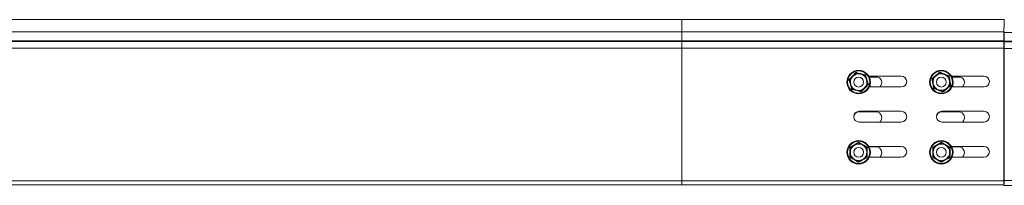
# Model space of a CAD drawing. Header units: millimetres. Extents: x 16 to 6312, y -8659 to -420.
# Tile 44 of 73: x 5117 to 5712, y -5074 to -4973. Entities that reach past the tile are written whole.
import ezdxf

# ---------------------------------------------------------------- set-up
doc = ezdxf.new("R2010")
doc.units = ezdxf.units.MM

msp = doc.modelspace()

# ---------------------------------------------------------------- linework, layer by layer
at = {"color": 7, "linetype": 'Continuous', "lineweight": 15}
for p, q in [((5517.03, -4973.3), (4911.36, -4973.3)), ((5712.03, -4973.3), (5517.03, -4973.3)), ((5712.03, -4973.3), (5712.03, -4978)), ((5517.03, -4980.76), (4914.86, -4980.76)), ((5517.03, -4980.76), (5517.03, -4986.07)), ((5711.73, -4978), (5711.73, -4981.06)), ((6258.73, -4981.06), (5711.73, -4981.06)), ((5711.73, -4981.06), (5711.73, -4986.37)), ((5712.03, -4980.76), (5712.03, -4986.07)), ((5517.03, -4986.07), (4915.04, -4986.07)), ((5517.03, -4986.43), (4915.38, -4986.43)), ((5517.03, -4986.07), (5517.03, -4986.43)), ((5517.03, -4986.07), (5712.03, -4986.07)), ((5517.03, -4986.43), (5517.03, -4990.56)), ((5517.03, -4986.43), (5712.03, -4986.43)), ((5711.73, -4986.73), (5711.73, -4990.86)), ((5712.03, -4986.07), (5712.03, -4986.43)), ((5712.03, -4986.43), (5712.03, -4990.56)), ((5517.03, -4990.56), (4917.03, -4990.56)), ((5517.03, -4990.56), (5517.03, -5070.9)), ((5517.03, -4990.56), (5712.03, -4990.56)), ((6258.8, -4990.86), (5711.73, -4990.86)), ((5711.73, -4990.86), (5711.73, -5070.6)), ((5712.03, -4990.56), (5712.03, -5070.9)), ((5649.78, -5007.55), (5630.13, -5007.55)), ((5634.48, -5007.85), (5630.29, -5007.85)), ((5635.65, -5008.05), (5630.39, -5008.05)), ((5699.78, -5007.55), (5680.13, -5007.55)), ((5684.48, -5007.85), (5680.29, -5007.85)), ((5685.65, -5008.05), (5680.39, -5008.05)), ((5630.44, -5014.05), (5649.78, -5014.05)), ((5680.44, -5014.05), (5699.78, -5014.05)), ((5649.78, -5028.8), (5624.28, -5028.8)), ((5699.78, -5028.8), (5674.28, -5028.8)), ((5634.48, -5029.1), (5622.92, -5029.1)), ((5684.48, -5029.1), (5672.92, -5029.1)), ((5624.28, -5035.3), (5649.78, -5035.3)), ((5674.28, -5035.3), (5699.78, -5035.3)), ((5649.78, -5050.05), (5630.13, -5050.05)), ((5634.48, -5050.35), (5630.29, -5050.35)), ((5699.78, -5050.05), (5680.13, -5050.05)), ((5684.48, -5050.35), (5680.29, -5050.35)), ((5630.44, -5056.55), (5649.78, -5056.55)), ((5680.44, -5056.55), (5699.78, -5056.55)), ((5711.73, -5070.6), (5711.73, -5073.6)), ((6258.73, -5070.6), (5711.73, -5070.6)), ((5517.03, -5073.3), (4917.42, -5073.3)), ((5517.03, -5070.9), (5517.03, -5073.3)), ((5517.03, -5070.9), (5712.03, -5070.9)), ((5517.03, -5073.3), (5711.73, -5073.3)), ((6258.73, -5073.6), (5711.73, -5073.6)), ((5712.03, -5070.9), (5712.03, -5072.9))]:
    msp.add_line(p, q, dxfattribs=at)
at = {"color": 8, "linetype": 'Continuous', "lineweight": 15}
for p, q in [((5517.03, -4973.3), (5517.03, -4980.76)), ((5517.03, -4980.76), (5711.73, -4980.76)), ((6258.73, -4986.37), (5712.03, -4986.37)), ((6258.73, -4986.73), (5712.03, -4986.73)), ((5517.03, -5070.9), (4918.22, -5070.9))]:
    msp.add_line(p, q, dxfattribs=at)
at = {"color": 7, "linetype": 'Continuous', "lineweight": 15}
for centre, radius in [((5623.98, -5011.1), 7.1), ((5623.98, -5011.1), 6.73), ((5673.98, -5011.1), 7.1), ((5673.98, -5011.1), 6.73), ((5623.98, -5011.1), 3), ((5673.98, -5011.1), 3), ((5623.98, -5053.6), 7.1), ((5673.98, -5053.6), 7.1), ((5623.98, -5053.6), 6.73), ((5623.98, -5053.6), 3), ((5673.98, -5053.6), 6.73), ((5673.98, -5053.6), 3)]:
    msp.add_circle(centre, radius, dxfattribs=at)
for centre, radius, start, end in [((5623.98, -5011.1), 5, 136.43836, 196.43836), ((5623.98, -5011.1), 5, 76.43836, 136.43836), ((5623.98, -5011.1), 5, 16.43836, 76.43836), ((5623.98, -5011.1), 5, 316.43836, 16.43836), ((5634.48, -5011.35), 3.5, 309.51765, 90), ((5649.78, -5010.8), 3.25, 270, 90), ((5673.98, -5011.1), 5, 129.1229, 189.1229), ((5673.98, -5011.1), 5, 69.1229, 129.1229), ((5673.98, -5011.1), 5, 9.1229, 69.1229), ((5673.98, -5011.1), 5, 309.1229, 9.1229), ((5684.48, -5011.35), 3.5, 309.51765, 90), ((5699.78, -5010.8), 3.25, 270, 90), ((5623.98, -5011.1), 5, 196.43836, 256.43836), ((5623.98, -5011.1), 5, 256.43836, 316.43836), ((5623.98, -5011.6), 7.1, 339.81391, 1.99121), ((5673.98, -5011.1), 5, 189.1229, 249.1229), ((5673.98, -5011.1), 5, 249.1229, 309.1229), ((5673.98, -5011.6), 7.1, 339.81391, 2.01788), ((5624.28, -5032.05), 3.25, 90, 270), ((5649.78, -5032.05), 3.25, 270, 90), ((5674.28, -5032.05), 3.25, 90, 270), ((5699.78, -5032.05), 3.25, 270, 90), ((5624.28, -5032.3), 3.25, 100.06327, 177.40535), ((5634.48, -5032.6), 3.5, 309.51765, 90), ((5674.28, -5032.3), 3.25, 100.06327, 177.79577), ((5684.48, -5032.6), 3.5, 309.51765, 90), ((5623.98, -5053.6), 5, 120, 180), ((5623.98, -5053.6), 5, 60, 120), ((5623.98, -5053.6), 5, 0, 60), ((5634.48, -5053.85), 3.5, 309.51765, 90), ((5649.78, -5053.3), 3.25, 270, 90), ((5673.98, -5053.6), 5, 120, 180), ((5673.98, -5053.6), 5, 60, 120), ((5673.98, -5053.6), 5, 0, 60), ((5684.48, -5053.85), 3.5, 309.51765, 90), ((5699.78, -5053.3), 3.25, 270, 90), ((5623.98, -5053.6), 5, 180, 240), ((5623.98, -5053.6), 5, 240, 300), ((5623.98, -5053.6), 5, 300, 0), ((5673.98, -5053.6), 5, 180, 240), ((5673.98, -5053.6), 5, 240, 300), ((5673.98, -5053.6), 5, 300, 0)]:
    msp.add_arc(centre, radius, start, end, dxfattribs=at)
for points, knots in [([(5668.31, -5008.94), (5668.4, -5008.87), (5668.59, -5008.72), (5669.14, -5008.28), (5669.99, -5007.6), (5671.06, -5006.73), (5672.07, -5005.9), (5672.7, -5005.37), (5673.02, -5005.11)], [0, 0, 0, 0, 0.0589874, 0.1179912, 0.3541356, 0.5923278, 0.7955961, 1, 1, 1, 1]), ([(5673.02, -5005.11), (5673.02, -5005.11), (5673.03, -5005.16), (5673.04, -5005.23), (5673.05, -5005.33), (5673.06, -5005.39), (5673.06, -5005.4), (5673.06, -5005.4)], [0, 0, 0, 0, 0.007914, 0.267535, 0.528603, 0.763816, 1, 1, 1, 1]), ([(5673.02, -5005.11), (5673.24, -5005.2), (5673.9, -5005.46), (5675.02, -5005.89), (5676.7, -5006.54), (5677.92, -5006.99), (5678.69, -5007.28)], [0, 0, 0, 0, 0.118019, 0.354226, 0.592482, 1, 1, 1, 1]), ([(5618.08, -5009.68), (5618.17, -5009.6), (5618.33, -5009.43), (5618.82, -5008.91), (5619.57, -5008.14), (5620.53, -5007.14), (5621.42, -5006.18), (5621.98, -5005.58), (5622.26, -5005.28)], [0, 0, 0, 0, 0.058987, 0.117991, 0.354136, 0.592328, 0.795596, 1, 1, 1, 1]), ([(5619.8, -5015.5), (5619.77, -5015.38), (5619.7, -5015.16), (5619.51, -5014.47), (5619.21, -5013.44), (5618.82, -5012.11), (5618.44, -5010.86), (5618.2, -5010.07), (5618.08, -5009.68)], [0, 0, 0, 0, 0.058987, 0.117991, 0.354136, 0.592328, 0.795596, 1, 1, 1, 1]), ([(5618.08, -5009.68), (5618.08, -5009.68), (5618.13, -5009.69), (5618.2, -5009.71), (5618.29, -5009.73), (5618.36, -5009.75), (5618.36, -5009.75), (5618.37, -5009.75)], [0, 0, 0, 0, 0.007914, 0.267535, 0.528603, 0.763816, 1, 1, 1, 1]), ([(5618.37, -5009.75), (5618.51, -5009.6), (5618.79, -5009.3), (5619.23, -5008.84), (5619.68, -5008.37), (5620.03, -5008.01), (5620.25, -5007.77), (5620.32, -5007.69), (5620.36, -5007.66)], [0, 0, 0, 0, 0.220956, 0.442828, 0.66864, 0.896415, 0.948193, 1, 1, 1, 1]), ([(5619.18, -5012.52), (5619.14, -5012.38), (5618.87, -5011.46), (5618.6, -5010.53), (5618.38, -5009.78), (5618.37, -5009.75)], [0, 0, 0, 0, 0.148486, 0.965571, 1, 1, 1, 1]), ([(5620.36, -5007.66), (5620.63, -5007.37), (5621.17, -5006.8), (5621.77, -5006.17), (5622.16, -5005.76), (5622.28, -5005.63), (5622.35, -5005.57)], [0, 0, 0, 0, 0.395463, 0.801961, 0.900945, 1, 1, 1, 1]), ([(5622.26, -5005.28), (5622.26, -5005.29), (5622.28, -5005.33), (5622.3, -5005.4), (5622.32, -5005.49), (5622.34, -5005.55), (5622.35, -5005.56), (5622.35, -5005.57)], [0, 0, 0, 0, 0.007914, 0.267535, 0.528603, 0.763816, 1, 1, 1, 1]), ([(5622.26, -5005.28), (5622.49, -5005.34), (5623.18, -5005.51), (5624.35, -5005.8), (5626.09, -5006.23), (5627.36, -5006.52), (5628.16, -5006.71)], [0, 0, 0, 0, 0.118019, 0.354226, 0.592482, 1, 1, 1, 1]), ([(5622.35, -5005.57), (5622.55, -5005.61), (5622.94, -5005.71), (5623.56, -5005.86), (5624.2, -5006.01), (5624.69, -5006.13), (5625, -5006.21), (5625.1, -5006.23), (5625.15, -5006.24)], [0, 0, 0, 0, 0.220956, 0.442828, 0.66864, 0.896415, 0.948193, 1, 1, 1, 1]), ([(5625.15, -5006.24), (5625.34, -5006.29), (5625.72, -5006.38), (5626.29, -5006.52), (5626.86, -5006.65), (5627.33, -5006.77), (5627.69, -5006.85), (5627.87, -5006.9), (5627.96, -5006.92)], [0, 0, 0, 0, 0.197022, 0.395591, 0.598294, 0.802087, 0.901008, 1, 1, 1, 1]), ([(5627.96, -5006.92), (5627.96, -5006.92), (5627.97, -5006.91), (5628.01, -5006.86), (5628.08, -5006.8), (5628.13, -5006.74), (5628.16, -5006.71), (5628.16, -5006.71)], [0, 0, 0, 0, 0.236184, 0.471397, 0.732465, 0.992086, 1, 1, 1, 1]), ([(5628.78, -5009.69), (5628.73, -5009.55), (5628.58, -5009.02), (5628.31, -5008.12), (5628.08, -5007.35), (5627.97, -5006.95), (5627.96, -5006.92)], [0, 0, 0, 0, 0.148154, 0.552, 0.965648, 1, 1, 1, 1]), ([(5628.16, -5006.71), (5628.23, -5006.93), (5628.42, -5007.62), (5628.75, -5008.77), (5629.26, -5010.49), (5629.64, -5011.74), (5629.88, -5012.53)], [0, 0, 0, 0, 0.118019, 0.354226, 0.592482, 1, 1, 1, 1]), ([(5629.59, -5012.46), (5629.56, -5012.34), (5629.49, -5012.11), (5629.37, -5011.71), (5629.24, -5011.25), (5629.09, -5010.74), (5628.93, -5010.22), (5628.83, -5009.86), (5628.78, -5009.69)], [0, 0, 0, 0, 0.131218, 0.262602, 0.44461, 0.627382, 0.813064, 1, 1, 1, 1]), ([(5669.27, -5014.93), (5669.26, -5014.81), (5669.22, -5014.58), (5669.11, -5013.88), (5668.95, -5012.81), (5668.73, -5011.45), (5668.52, -5010.15), (5668.38, -5009.35), (5668.31, -5008.94)], [0, 0, 0, 0, 0.058987, 0.117991, 0.354136, 0.592328, 0.795596, 1, 1, 1, 1]), ([(5668.31, -5008.94), (5668.31, -5008.94), (5668.35, -5008.96), (5668.43, -5008.98), (5668.51, -5009.02), (5668.57, -5009.04), (5668.58, -5009.04), (5668.59, -5009.05)], [0, 0, 0, 0, 0.007914, 0.267535, 0.528603, 0.763816, 1, 1, 1, 1]), ([(5668.59, -5009.05), (5668.74, -5008.92), (5669.06, -5008.66), (5669.56, -5008.25), (5670.07, -5007.84), (5670.45, -5007.53), (5670.71, -5007.32), (5670.79, -5007.26), (5670.83, -5007.22)], [0, 0, 0, 0, 0.220956, 0.442828, 0.66864, 0.896415, 0.948193, 1, 1, 1, 1]), ([(5669.04, -5011.9), (5669.02, -5011.75), (5668.87, -5010.81), (5668.72, -5009.85), (5668.59, -5009.08), (5668.59, -5009.05)], [0, 0, 0, 0, 0.148486, 0.965571, 1, 1, 1, 1]), ([(5670.83, -5007.22), (5671.13, -5006.98), (5671.74, -5006.48), (5672.41, -5005.93), (5672.85, -5005.58), (5672.99, -5005.46), (5673.06, -5005.4)], [0, 0, 0, 0, 0.395463, 0.801961, 0.900945, 1, 1, 1, 1]), ([(5673.06, -5005.4), (5673.26, -5005.48), (5673.64, -5005.62), (5674.24, -5005.85), (5674.85, -5006.08), (5675.31, -5006.26), (5675.62, -5006.38), (5675.71, -5006.41), (5675.76, -5006.43)], [0, 0, 0, 0, 0.220956, 0.442828, 0.66864, 0.896415, 0.948193, 1, 1, 1, 1]), ([(5675.76, -5006.43), (5675.94, -5006.5), (5676.31, -5006.64), (5676.86, -5006.85), (5677.4, -5007.06), (5677.85, -5007.23), (5678.2, -5007.36), (5678.37, -5007.43), (5678.46, -5007.46)], [0, 0, 0, 0, 0.197022, 0.395591, 0.598294, 0.802087, 0.901008, 1, 1, 1, 1]), ([(5678.46, -5007.46), (5678.46, -5007.46), (5678.47, -5007.45), (5678.52, -5007.41), (5678.59, -5007.35), (5678.65, -5007.3), (5678.69, -5007.28), (5678.69, -5007.28)], [0, 0, 0, 0, 0.236184, 0.471397, 0.732465, 0.992086, 1, 1, 1, 1]), ([(5678.92, -5010.31), (5678.89, -5010.17), (5678.81, -5009.63), (5678.66, -5008.69), (5678.53, -5007.9), (5678.46, -5007.49), (5678.46, -5007.46)], [0, 0, 0, 0, 0.148154, 0.552, 0.965648, 1, 1, 1, 1]), ([(5678.69, -5007.28), (5678.72, -5007.51), (5678.83, -5008.21), (5679.01, -5009.4), (5679.29, -5011.17), (5679.51, -5012.45), (5679.65, -5013.26)], [0, 0, 0, 0, 0.118019, 0.354226, 0.592482, 1, 1, 1, 1]), ([(5679.37, -5013.16), (5679.36, -5013.04), (5679.32, -5012.8), (5679.25, -5012.39), (5679.18, -5011.92), (5679.09, -5011.39), (5679, -5010.86), (5678.95, -5010.49), (5678.92, -5010.31)], [0, 0, 0, 0, 0.131218, 0.262602, 0.44461, 0.627382, 0.813064, 1, 1, 1, 1]), ([(5620, -5015.29), (5619.97, -5015.17), (5619.9, -5014.94), (5619.73, -5014.37), (5619.5, -5013.57), (5619.29, -5012.87), (5619.18, -5012.52)], [0, 0, 0, 0, 0.1312867, 0.2627385, 0.6275083, 1, 1, 1, 1]), ([(5619.8, -5015.5), (5619.8, -5015.5), (5619.83, -5015.47), (5619.88, -5015.41), (5619.95, -5015.34), (5619.99, -5015.3), (5620, -5015.29), (5620, -5015.29)], [0, 0, 0, 0, 0.007914, 0.267535, 0.528603, 0.763816, 1, 1, 1, 1]), ([(5625.7, -5016.92), (5625.58, -5016.89), (5625.35, -5016.83), (5624.66, -5016.66), (5623.61, -5016.4), (5622.27, -5016.08), (5621, -5015.78), (5620.2, -5015.59), (5619.8, -5015.5)], [0, 0, 0, 0, 0.058987, 0.117991, 0.354136, 0.592328, 0.795596, 1, 1, 1, 1]), ([(5622.81, -5015.96), (5622.43, -5015.87), (5621.66, -5015.69), (5620.82, -5015.48), (5620.27, -5015.35), (5620.09, -5015.31), (5620, -5015.29)], [0, 0, 0, 0, 0.395463, 0.801961, 0.900945, 1, 1, 1, 1]), ([(5625.61, -5016.64), (5625.21, -5016.54), (5624.4, -5016.35), (5623.44, -5016.12), (5622.91, -5015.99), (5622.81, -5015.96)], [0, 0, 0, 0, 0.442922, 0.896343, 1, 1, 1, 1]), ([(5627.6, -5014.55), (5627.33, -5014.83), (5626.79, -5015.41), (5626.13, -5016.1), (5625.74, -5016.51), (5625.61, -5016.64)], [0, 0, 0, 0, 0.39547, 0.801975, 1, 1, 1, 1]), ([(5625.61, -5016.64), (5625.62, -5016.64), (5625.62, -5016.65), (5625.64, -5016.71), (5625.66, -5016.8), (5625.68, -5016.88), (5625.7, -5016.92), (5625.7, -5016.92)], [0, 0, 0, 0, 0.236184, 0.471397, 0.732465, 0.992086, 1, 1, 1, 1]), ([(5629.88, -5012.53), (5629.71, -5012.7), (5629.22, -5013.21), (5628.39, -5014.07), (5627.15, -5015.37), (5626.26, -5016.32), (5625.7, -5016.92)], [0, 0, 0, 0, 0.118019, 0.354226, 0.592482, 1, 1, 1, 1]), ([(5629.59, -5012.46), (5629.31, -5012.76), (5628.73, -5013.36), (5628.05, -5014.08), (5627.67, -5014.47), (5627.6, -5014.55)], [0, 0, 0, 0, 0.442922, 0.896343, 1, 1, 1, 1]), ([(5629.59, -5012.46), (5629.6, -5012.46), (5629.61, -5012.46), (5629.67, -5012.47), (5629.76, -5012.5), (5629.83, -5012.51), (5629.88, -5012.52), (5629.88, -5012.53)], [0, 0, 0, 0, 0.236184, 0.471397, 0.732465, 0.992086, 1, 1, 1, 1]), ([(5669.5, -5014.75), (5669.48, -5014.63), (5669.44, -5014.39), (5669.35, -5013.8), (5669.22, -5012.98), (5669.1, -5012.26), (5669.04, -5011.9)], [0, 0, 0, 0, 0.1312867, 0.2627385, 0.6275083, 1, 1, 1, 1]), ([(5669.27, -5014.93), (5669.28, -5014.93), (5669.31, -5014.9), (5669.37, -5014.85), (5669.44, -5014.79), (5669.49, -5014.75), (5669.5, -5014.75), (5669.5, -5014.75)], [0, 0, 0, 0, 0.007914, 0.267535, 0.528603, 0.763816, 1, 1, 1, 1]), ([(5674.94, -5017.09), (5674.83, -5017.05), (5674.61, -5016.96), (5673.95, -5016.7), (5672.94, -5016.31), (5671.65, -5015.82), (5670.43, -5015.36), (5669.66, -5015.07), (5669.27, -5014.93)], [0, 0, 0, 0, 0.058987, 0.117991, 0.354136, 0.592328, 0.795596, 1, 1, 1, 1]), ([(5672.2, -5015.77), (5671.83, -5015.64), (5671.09, -5015.35), (5670.29, -5015.04), (5669.76, -5014.84), (5669.59, -5014.78), (5669.5, -5014.75)], [0, 0, 0, 0, 0.395463, 0.801961, 0.900945, 1, 1, 1, 1]), ([(5674.9, -5016.8), (5674.51, -5016.66), (5673.73, -5016.36), (5672.81, -5016.01), (5672.29, -5015.81), (5672.2, -5015.77)], [0, 0, 0, 0, 0.442922, 0.896343, 1, 1, 1, 1]), ([(5677.14, -5014.98), (5676.83, -5015.23), (5676.22, -5015.73), (5675.47, -5016.33), (5675.04, -5016.69), (5674.9, -5016.8)], [0, 0, 0, 0, 0.3954703, 0.8019748, 1, 1, 1, 1]), ([(5674.9, -5016.8), (5674.9, -5016.81), (5674.9, -5016.82), (5674.91, -5016.88), (5674.92, -5016.97), (5674.94, -5017.05), (5674.94, -5017.09), (5674.94, -5017.09)], [0, 0, 0, 0, 0.236184, 0.471397, 0.732465, 0.992086, 1, 1, 1, 1]), ([(5679.65, -5013.26), (5679.46, -5013.41), (5678.91, -5013.86), (5677.97, -5014.61), (5676.58, -5015.74), (5675.57, -5016.57), (5674.94, -5017.09)], [0, 0, 0, 0, 0.118019, 0.354226, 0.592482, 1, 1, 1, 1]), ([(5679.37, -5013.16), (5679.05, -5013.42), (5678.41, -5013.95), (5677.64, -5014.57), (5677.21, -5014.92), (5677.14, -5014.98)], [0, 0, 0, 0, 0.4429219, 0.8963431, 1, 1, 1, 1]), ([(5679.37, -5013.16), (5679.38, -5013.16), (5679.39, -5013.16), (5679.45, -5013.19), (5679.53, -5013.22), (5679.61, -5013.25), (5679.65, -5013.26), (5679.65, -5013.26)], [0, 0, 0, 0, 0.236184, 0.471397, 0.732465, 0.992086, 1, 1, 1, 1]), ([(5618.73, -5050.57), (5618.83, -5050.51), (5619.04, -5050.4), (5619.65, -5050.04), (5620.59, -5049.51), (5621.79, -5048.82), (5622.92, -5048.16), (5623.63, -5047.74), (5623.98, -5047.54)], [0, 0, 0, 0, 0.058987, 0.117991, 0.354136, 0.592328, 0.795596, 1, 1, 1, 1]), ([(5618.73, -5056.64), (5618.73, -5056.52), (5618.73, -5056.28), (5618.74, -5055.57), (5618.74, -5054.49), (5618.74, -5053.11), (5618.74, -5051.8), (5618.73, -5050.98), (5618.73, -5050.57)], [0, 0, 0, 0, 0.058987, 0.117991, 0.354136, 0.592328, 0.795596, 1, 1, 1, 1]), ([(5618.73, -5050.57), (5618.73, -5050.57), (5618.76, -5050.59), (5618.83, -5050.63), (5618.91, -5050.68), (5618.97, -5050.71), (5618.98, -5050.71), (5618.98, -5050.72)], [0, 0, 0, 0, 0.007914, 0.267535, 0.528603, 0.763816, 1, 1, 1, 1]), ([(5618.98, -5050.72), (5619.16, -5050.61), (5619.51, -5050.41), (5620.06, -5050.09), (5620.63, -5049.76), (5621.06, -5049.51), (5621.35, -5049.35), (5621.44, -5049.3), (5621.48, -5049.27)], [0, 0, 0, 0, 0.220956, 0.442828, 0.66864, 0.896415, 0.948193, 1, 1, 1, 1]), ([(5618.98, -5053.6), (5618.98, -5053.46), (5618.98, -5052.5), (5618.98, -5051.53), (5618.98, -5050.75), (5618.98, -5050.72)], [0, 0, 0, 0, 0.148486, 0.965571, 1, 1, 1, 1]), ([(5621.48, -5049.27), (5621.82, -5049.08), (5622.51, -5048.68), (5623.25, -5048.25), (5623.74, -5047.97), (5623.9, -5047.87), (5623.98, -5047.83)], [0, 0, 0, 0, 0.395463, 0.801961, 0.900945, 1, 1, 1, 1]), ([(5623.98, -5047.54), (5623.98, -5047.54), (5623.98, -5047.58), (5623.98, -5047.66), (5623.98, -5047.75), (5623.98, -5047.82), (5623.98, -5047.82), (5623.98, -5047.83)], [0, 0, 0, 0, 0.007914, 0.267535, 0.528603, 0.763816, 1, 1, 1, 1]), ([(5623.98, -5047.54), (5624.18, -5047.66), (5624.8, -5048.02), (5625.83, -5048.62), (5627.39, -5049.52), (5628.52, -5050.17), (5629.23, -5050.57)], [0, 0, 0, 0, 0.1180186, 0.3542262, 0.5924822, 1, 1, 1, 1]), ([(5623.98, -5047.83), (5624.16, -5047.93), (5624.51, -5048.14), (5625.06, -5048.46), (5625.63, -5048.78), (5626.06, -5049.03), (5626.35, -5049.2), (5626.44, -5049.25), (5626.48, -5049.27)], [0, 0, 0, 0, 0.220956, 0.442828, 0.66864, 0.896415, 0.948193, 1, 1, 1, 1]), ([(5626.48, -5049.27), (5626.65, -5049.37), (5626.99, -5049.57), (5627.5, -5049.86), (5628, -5050.15), (5628.42, -5050.39), (5628.74, -5050.58), (5628.9, -5050.67), (5628.98, -5050.72)], [0, 0, 0, 0, 0.197022, 0.395591, 0.598294, 0.802087, 0.901008, 1, 1, 1, 1]), ([(5628.98, -5050.72), (5628.98, -5050.71), (5628.99, -5050.71), (5629.05, -5050.68), (5629.13, -5050.63), (5629.2, -5050.59), (5629.23, -5050.57), (5629.23, -5050.57)], [0, 0, 0, 0, 0.236184, 0.471397, 0.732465, 0.992086, 1, 1, 1, 1]), ([(5628.98, -5053.6), (5628.98, -5053.46), (5628.98, -5052.91), (5628.98, -5051.96), (5628.98, -5051.16), (5628.98, -5050.75), (5628.98, -5050.72)], [0, 0, 0, 0, 0.148154, 0.552, 0.965648, 1, 1, 1, 1]), ([(5629.23, -5050.57), (5629.23, -5050.81), (5629.23, -5051.52), (5629.22, -5052.72), (5629.22, -5054.51), (5629.23, -5055.81), (5629.23, -5056.64)], [0, 0, 0, 0, 0.118019, 0.354226, 0.592482, 1, 1, 1, 1]), ([(5668.73, -5050.57), (5668.83, -5050.51), (5669.04, -5050.4), (5669.65, -5050.04), (5670.59, -5049.51), (5671.79, -5048.82), (5672.92, -5048.16), (5673.63, -5047.74), (5673.98, -5047.54)], [0, 0, 0, 0, 0.058987, 0.117991, 0.354136, 0.592328, 0.795596, 1, 1, 1, 1]), ([(5668.73, -5056.64), (5668.73, -5056.52), (5668.73, -5056.28), (5668.74, -5055.57), (5668.74, -5054.49), (5668.74, -5053.11), (5668.74, -5051.8), (5668.73, -5050.98), (5668.73, -5050.57)], [0, 0, 0, 0, 0.058987, 0.117991, 0.354136, 0.592328, 0.795596, 1, 1, 1, 1]), ([(5668.73, -5050.57), (5668.73, -5050.57), (5668.76, -5050.59), (5668.83, -5050.63), (5668.91, -5050.68), (5668.97, -5050.71), (5668.98, -5050.71), (5668.98, -5050.72)], [0, 0, 0, 0, 0.007914, 0.267535, 0.528603, 0.763816, 1, 1, 1, 1]), ([(5668.98, -5050.72), (5669.16, -5050.61), (5669.51, -5050.41), (5670.06, -5050.09), (5670.63, -5049.76), (5671.06, -5049.51), (5671.35, -5049.35), (5671.44, -5049.3), (5671.48, -5049.27)], [0, 0, 0, 0, 0.220956, 0.442828, 0.66864, 0.896415, 0.948193, 1, 1, 1, 1]), ([(5668.98, -5053.6), (5668.98, -5053.46), (5668.98, -5052.5), (5668.98, -5051.53), (5668.98, -5050.75), (5668.98, -5050.72)], [0, 0, 0, 0, 0.148486, 0.965571, 1, 1, 1, 1]), ([(5671.48, -5049.27), (5671.82, -5049.08), (5672.51, -5048.68), (5673.25, -5048.25), (5673.74, -5047.97), (5673.9, -5047.87), (5673.98, -5047.83)], [0, 0, 0, 0, 0.395463, 0.801961, 0.900945, 1, 1, 1, 1]), ([(5673.98, -5047.54), (5673.98, -5047.54), (5673.98, -5047.58), (5673.98, -5047.66), (5673.98, -5047.75), (5673.98, -5047.82), (5673.98, -5047.82), (5673.98, -5047.83)], [0, 0, 0, 0, 0.007914, 0.267535, 0.528603, 0.763816, 1, 1, 1, 1]), ([(5673.98, -5047.54), (5674.18, -5047.66), (5674.8, -5048.02), (5675.83, -5048.62), (5677.39, -5049.52), (5678.52, -5050.17), (5679.23, -5050.57)], [0, 0, 0, 0, 0.1180186, 0.3542262, 0.5924822, 1, 1, 1, 1]), ([(5673.98, -5047.83), (5674.16, -5047.93), (5674.51, -5048.14), (5675.06, -5048.46), (5675.63, -5048.78), (5676.06, -5049.03), (5676.35, -5049.2), (5676.44, -5049.25), (5676.48, -5049.27)], [0, 0, 0, 0, 0.220956, 0.442828, 0.66864, 0.896415, 0.948193, 1, 1, 1, 1]), ([(5676.48, -5049.27), (5676.65, -5049.37), (5676.99, -5049.57), (5677.5, -5049.86), (5678, -5050.15), (5678.42, -5050.39), (5678.74, -5050.58), (5678.9, -5050.67), (5678.98, -5050.72)], [0, 0, 0, 0, 0.197022, 0.395591, 0.598294, 0.802087, 0.901008, 1, 1, 1, 1]), ([(5678.98, -5050.72), (5678.98, -5050.71), (5678.99, -5050.71), (5679.05, -5050.68), (5679.13, -5050.63), (5679.2, -5050.59), (5679.23, -5050.57), (5679.23, -5050.57)], [0, 0, 0, 0, 0.236184, 0.471397, 0.732465, 0.992086, 1, 1, 1, 1]), ([(5678.98, -5053.6), (5678.98, -5053.46), (5678.98, -5052.91), (5678.98, -5051.96), (5678.98, -5051.16), (5678.98, -5050.75), (5678.98, -5050.72)], [0, 0, 0, 0, 0.148154, 0.552, 0.965648, 1, 1, 1, 1]), ([(5679.23, -5050.57), (5679.23, -5050.81), (5679.23, -5051.52), (5679.22, -5052.72), (5679.22, -5054.51), (5679.23, -5055.81), (5679.23, -5056.64)], [0, 0, 0, 0, 0.118019, 0.354226, 0.592482, 1, 1, 1, 1]), ([(5618.73, -5056.64), (5618.73, -5056.64), (5618.76, -5056.61), (5618.83, -5056.57), (5618.91, -5056.53), (5618.97, -5056.5), (5618.98, -5056.49), (5618.98, -5056.49)], [0, 0, 0, 0, 0.007914, 0.267535, 0.528603, 0.763816, 1, 1, 1, 1]), ([(5623.98, -5059.67), (5623.88, -5059.61), (5623.67, -5059.49), (5623.06, -5059.13), (5622.13, -5058.58), (5620.93, -5057.89), (5619.8, -5057.24), (5619.08, -5056.84), (5618.73, -5056.64)], [0, 0, 0, 0, 0.058987, 0.117991, 0.354136, 0.592328, 0.795596, 1, 1, 1, 1]), ([(5618.98, -5056.49), (5618.98, -5056.37), (5618.98, -5056.13), (5618.98, -5055.54), (5618.98, -5054.7), (5618.98, -5053.97), (5618.98, -5053.6)], [0, 0, 0, 0, 0.131287, 0.262739, 0.627508, 1, 1, 1, 1]), ([(5621.48, -5057.93), (5621.14, -5057.74), (5620.45, -5057.34), (5619.71, -5056.91), (5619.22, -5056.63), (5619.06, -5056.54), (5618.98, -5056.49)], [0, 0, 0, 0, 0.395463, 0.801961, 0.900945, 1, 1, 1, 1]), ([(5623.98, -5059.38), (5623.62, -5059.17), (5622.9, -5058.75), (5622.05, -5058.26), (5621.57, -5057.98), (5621.48, -5057.93)], [0, 0, 0, 0, 0.4429219, 0.8963431, 1, 1, 1, 1]), ([(5629.23, -5056.64), (5629.03, -5056.75), (5628.41, -5057.1), (5627.37, -5057.69), (5625.81, -5058.59), (5624.69, -5059.25), (5623.98, -5059.67)], [0, 0, 0, 0, 0.118019, 0.354226, 0.592482, 1, 1, 1, 1]), ([(5626.48, -5057.93), (5626.14, -5058.13), (5625.46, -5058.52), (5624.62, -5059), (5624.14, -5059.28), (5623.98, -5059.38)], [0, 0, 0, 0, 0.39547, 0.801975, 1, 1, 1, 1]), ([(5628.98, -5056.49), (5628.62, -5056.7), (5627.9, -5057.11), (5627.05, -5057.61), (5626.57, -5057.88), (5626.48, -5057.93)], [0, 0, 0, 0, 0.4429219, 0.8963431, 1, 1, 1, 1]), ([(5628.98, -5056.49), (5628.98, -5056.37), (5628.98, -5056.13), (5628.98, -5055.71), (5628.98, -5055.23), (5628.98, -5054.7), (5628.98, -5054.16), (5628.98, -5053.79), (5628.98, -5053.6)], [0, 0, 0, 0, 0.1312184, 0.2626018, 0.4446104, 0.6273818, 0.8130643, 1, 1, 1, 1]), ([(5628.98, -5056.49), (5628.98, -5056.49), (5628.99, -5056.5), (5629.05, -5056.53), (5629.13, -5056.57), (5629.2, -5056.61), (5629.23, -5056.64), (5629.23, -5056.64)], [0, 0, 0, 0, 0.236184, 0.471397, 0.732465, 0.992086, 1, 1, 1, 1]), ([(5668.73, -5056.64), (5668.73, -5056.64), (5668.76, -5056.61), (5668.83, -5056.57), (5668.91, -5056.53), (5668.97, -5056.5), (5668.98, -5056.49), (5668.98, -5056.49)], [0, 0, 0, 0, 0.007914, 0.267535, 0.528603, 0.763816, 1, 1, 1, 1]), ([(5673.98, -5059.67), (5673.88, -5059.61), (5673.67, -5059.49), (5673.06, -5059.13), (5672.13, -5058.58), (5670.93, -5057.89), (5669.8, -5057.24), (5669.08, -5056.84), (5668.73, -5056.64)], [0, 0, 0, 0, 0.058987, 0.117991, 0.354136, 0.592328, 0.795596, 1, 1, 1, 1]), ([(5668.98, -5056.49), (5668.98, -5056.37), (5668.98, -5056.13), (5668.98, -5055.54), (5668.98, -5054.7), (5668.98, -5053.97), (5668.98, -5053.6)], [0, 0, 0, 0, 0.131287, 0.262739, 0.627508, 1, 1, 1, 1]), ([(5671.48, -5057.93), (5671.14, -5057.74), (5670.45, -5057.34), (5669.71, -5056.91), (5669.22, -5056.63), (5669.06, -5056.54), (5668.98, -5056.49)], [0, 0, 0, 0, 0.395463, 0.801961, 0.900945, 1, 1, 1, 1]), ([(5673.98, -5059.38), (5673.62, -5059.17), (5672.9, -5058.75), (5672.05, -5058.26), (5671.57, -5057.98), (5671.48, -5057.93)], [0, 0, 0, 0, 0.4429219, 0.8963431, 1, 1, 1, 1]), ([(5679.23, -5056.64), (5679.03, -5056.75), (5678.41, -5057.1), (5677.37, -5057.69), (5675.81, -5058.59), (5674.69, -5059.25), (5673.98, -5059.67)], [0, 0, 0, 0, 0.118019, 0.354226, 0.592482, 1, 1, 1, 1]), ([(5676.48, -5057.93), (5676.14, -5058.13), (5675.46, -5058.52), (5674.62, -5059), (5674.14, -5059.28), (5673.98, -5059.38)], [0, 0, 0, 0, 0.39547, 0.801975, 1, 1, 1, 1]), ([(5678.98, -5056.49), (5678.62, -5056.7), (5677.9, -5057.11), (5677.05, -5057.61), (5676.57, -5057.88), (5676.48, -5057.93)], [0, 0, 0, 0, 0.4429219, 0.8963431, 1, 1, 1, 1]), ([(5678.98, -5056.49), (5678.98, -5056.37), (5678.98, -5056.13), (5678.98, -5055.71), (5678.98, -5055.23), (5678.98, -5054.7), (5678.98, -5054.16), (5678.98, -5053.79), (5678.98, -5053.6)], [0, 0, 0, 0, 0.1312184, 0.2626018, 0.4446104, 0.6273818, 0.8130643, 1, 1, 1, 1]), ([(5678.98, -5056.49), (5678.98, -5056.49), (5678.99, -5056.5), (5679.05, -5056.53), (5679.13, -5056.57), (5679.2, -5056.61), (5679.23, -5056.64), (5679.23, -5056.64)], [0, 0, 0, 0, 0.236184, 0.471397, 0.732465, 0.992086, 1, 1, 1, 1]), ([(5623.98, -5059.38), (5623.98, -5059.38), (5623.98, -5059.39), (5623.98, -5059.45), (5623.98, -5059.55), (5623.98, -5059.63), (5623.98, -5059.67), (5623.98, -5059.67)], [0, 0, 0, 0, 0.236184, 0.471397, 0.732465, 0.992086, 1, 1, 1, 1]), ([(5673.98, -5059.38), (5673.98, -5059.38), (5673.98, -5059.39), (5673.98, -5059.45), (5673.98, -5059.55), (5673.98, -5059.63), (5673.98, -5059.67), (5673.98, -5059.67)], [0, 0, 0, 0, 0.236184, 0.471397, 0.732465, 0.992086, 1, 1, 1, 1])]:
    msp.add_open_spline(points, degree=3, knots=knots, dxfattribs=at)

doc.saveas('drawing.dxf')
